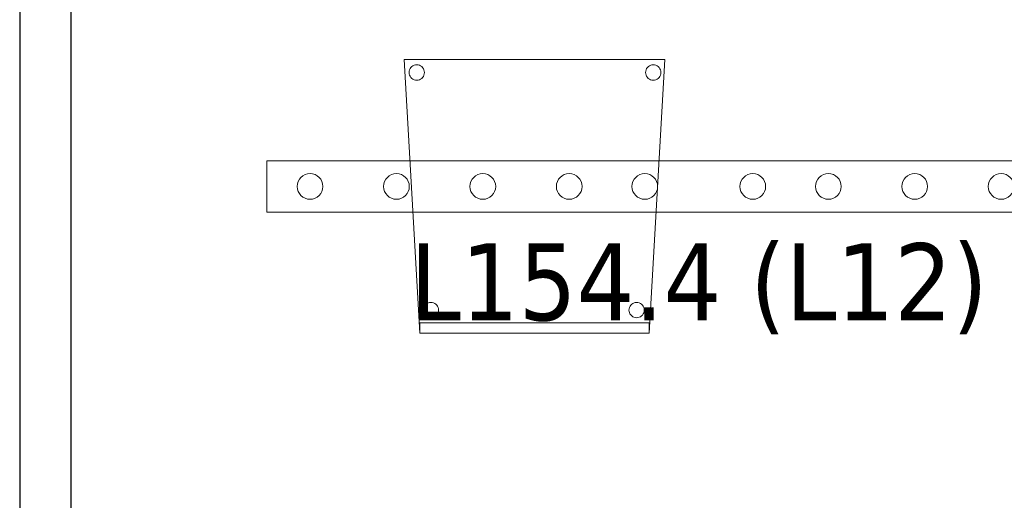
# Model space of a CAD drawing. Header units: metres. Extents: x 391.1 to 427.5, y 12.7 to 28.4.
# Tile 134 of 151: x 413.3 to 415.2, y 18.1 to 19. Entities that reach past the tile are written whole.
import ezdxf

# ---------------------------------------------------------------- set-up
doc = ezdxf.new("R2010")
doc.units = ezdxf.units.M
for name, color, linetype, lineweight in [('02_MOBILIARIO', 7, 'Continuous', 18), ('A-DETL-____-MBND', 7, 'Continuous', 18), ('A-DETL-GENF-OTLN', 7, 'Continuous', 18), ('A-WALL-____-MCUT', 7, 'Continuous', 25), ('A-WALL-____-OTLN', 7, 'Continuous', 25), ('E-LITE-EQPM-IDEN', 7, 'Continuous', 30)]:
    doc.layers.add(name, color=color, linetype=linetype, lineweight=lineweight)
doc.styles.add('Tahoma_4', font='tahoma.ttf', dxfattribs={"height": 0.15})

# ---------------------------------------------------------------- blocks, each defined once
blk = doc.blocks.new('Family - Cadira confient_P1-155051-04_ENLLUMENAT_P1')
at = {"layer": 'A-DETL-____-MBND', "color": 253, "true_color": 0xaaaaaa}
for p, q in [((0.03, 0), (0, 0.5326)), ((0, 0.5326), (0.5065, 0.5326)), ((0.5065, 0.5326), (0, 0.5326)), ((0, 0.5326), (0.03, 0)), ((0.0113, 0.515), (0.0128, 0.5172)), ((0.0128, 0.5172), (0.0113, 0.515)), ((0.0128, 0.5172), (0.0147, 0.519)), ((0.0147, 0.519), (0.0128, 0.5172)), ((0.0147, 0.519), (0.0168, 0.5205)), ((0.0168, 0.5205), (0.0147, 0.519)), ((0.0168, 0.5205), (0.0192, 0.5216)), ((0.0192, 0.5216), (0.0168, 0.5205)), ((0.0192, 0.5216), (0.0217, 0.5222)), ((0.0217, 0.5222), (0.0192, 0.5216)), ((0.0217, 0.5222), (0.0243, 0.5224)), ((0.0243, 0.5224), (0.0217, 0.5222)), ((0.0243, 0.5224), (0.0269, 0.5222)), ((0.0269, 0.5222), (0.0243, 0.5224)), ((0.0269, 0.5222), (0.0294, 0.5215)), ((0.0294, 0.5215), (0.0269, 0.5222)), ((0.0294, 0.5215), (0.0318, 0.5204)), ((0.0318, 0.5204), (0.0294, 0.5215)), ((0.0318, 0.5204), (0.0339, 0.5189)), ((0.0339, 0.5189), (0.0318, 0.5204)), ((0.0339, 0.5189), (0.0357, 0.5171)), ((0.0357, 0.5171), (0.0339, 0.5189)), ((0.0357, 0.5171), (0.0372, 0.5149)), ((0.0372, 0.5149), (0.0357, 0.5171)), ((0.4713, 0.515), (0.4728, 0.5172)), ((0.4728, 0.5172), (0.4713, 0.515)), ((0.4728, 0.5172), (0.4747, 0.519)), ((0.4747, 0.519), (0.4728, 0.5172)), ((0.4747, 0.519), (0.4768, 0.5205)), ((0.4768, 0.5205), (0.4747, 0.519)), ((0.5065, 0.5326), (0.4765, 0)), ((0.4765, 0), (0.5065, 0.5326)), ((0.4768, 0.5205), (0.4792, 0.5216)), ((0.4792, 0.5216), (0.4768, 0.5205)), ((0.4792, 0.5216), (0.4817, 0.5222)), ((0.4817, 0.5222), (0.4792, 0.5216)), ((0.4817, 0.5222), (0.4843, 0.5224)), ((0.4843, 0.5224), (0.4817, 0.5222)), ((0.4843, 0.5224), (0.4869, 0.5222)), ((0.4869, 0.5222), (0.4843, 0.5224)), ((0.4869, 0.5222), (0.4894, 0.5215)), ((0.4894, 0.5215), (0.4869, 0.5222)), ((0.4894, 0.5215), (0.4918, 0.5204)), ((0.4918, 0.5204), (0.4894, 0.5215)), ((0.4918, 0.5204), (0.4939, 0.5189)), ((0.4939, 0.5189), (0.4918, 0.5204)), ((0.4939, 0.5189), (0.4957, 0.5171)), ((0.4957, 0.5171), (0.4939, 0.5189)), ((0.4957, 0.5171), (0.4972, 0.5149)), ((0.4972, 0.5149), (0.4957, 0.5171)), ((0.0093, 0.5076), (0.0095, 0.5102)), ((0.0095, 0.5102), (0.0093, 0.5076)), ((0.0095, 0.505), (0.0093, 0.5076)), ((0.0093, 0.5076), (0.0095, 0.505)), ((0.0095, 0.5102), (0.0102, 0.5127)), ((0.0102, 0.5127), (0.0095, 0.5102)), ((0.0102, 0.5025), (0.0095, 0.505)), ((0.0095, 0.505), (0.0102, 0.5025)), ((0.0102, 0.5127), (0.0113, 0.515)), ((0.0113, 0.515), (0.0102, 0.5127)), ((0.0113, 0.5001), (0.0102, 0.5025)), ((0.0102, 0.5025), (0.0113, 0.5001)), ((0.0127, 0.498), (0.0113, 0.5001)), ((0.0113, 0.5001), (0.0127, 0.498)), ((0.0146, 0.4961), (0.0127, 0.498)), ((0.0127, 0.498), (0.0146, 0.4961)), ((0.0371, 0.5), (0.0356, 0.4979)), ((0.0356, 0.4979), (0.0371, 0.5)), ((0.0382, 0.5023), (0.0371, 0.5)), ((0.0371, 0.5), (0.0382, 0.5023)), ((0.0372, 0.5149), (0.0383, 0.5126)), ((0.0383, 0.5126), (0.0372, 0.5149)), ((0.0389, 0.5049), (0.0382, 0.5023)), ((0.0382, 0.5023), (0.0389, 0.5049)), ((0.0383, 0.5126), (0.0389, 0.51)), ((0.0389, 0.51), (0.0383, 0.5126)), ((0.0389, 0.51), (0.0392, 0.5074)), ((0.0392, 0.5074), (0.0389, 0.51)), ((0.0392, 0.5074), (0.0389, 0.5049)), ((0.0389, 0.5049), (0.0392, 0.5074)), ((0.4693, 0.5076), (0.4695, 0.5102)), ((0.4695, 0.5102), (0.4693, 0.5076)), ((0.4695, 0.505), (0.4693, 0.5076)), ((0.4693, 0.5076), (0.4695, 0.505)), ((0.4695, 0.5102), (0.4702, 0.5127)), ((0.4702, 0.5127), (0.4695, 0.5102)), ((0.4702, 0.5025), (0.4695, 0.505)), ((0.4695, 0.505), (0.4702, 0.5025)), ((0.4702, 0.5127), (0.4713, 0.515)), ((0.4713, 0.515), (0.4702, 0.5127)), ((0.4713, 0.5001), (0.4702, 0.5025)), ((0.4702, 0.5025), (0.4713, 0.5001)), ((0.4727, 0.498), (0.4713, 0.5001)), ((0.4713, 0.5001), (0.4727, 0.498)), ((0.4746, 0.4961), (0.4727, 0.498)), ((0.4727, 0.498), (0.4746, 0.4961)), ((0.4971, 0.5), (0.4956, 0.4979)), ((0.4956, 0.4979), (0.4971, 0.5)), ((0.4982, 0.5023), (0.4971, 0.5)), ((0.4971, 0.5), (0.4982, 0.5023)), ((0.4972, 0.5149), (0.4983, 0.5126)), ((0.4983, 0.5126), (0.4972, 0.5149)), ((0.4989, 0.5049), (0.4982, 0.5023)), ((0.4982, 0.5023), (0.4989, 0.5049)), ((0.4983, 0.5126), (0.4989, 0.51)), ((0.4989, 0.51), (0.4983, 0.5126)), ((0.4989, 0.51), (0.4992, 0.5074)), ((0.4992, 0.5074), (0.4989, 0.51)), ((0.4992, 0.5074), (0.4989, 0.5049)), ((0.4989, 0.5049), (0.4992, 0.5074)), ((0.0167, 0.4946), (0.0146, 0.4961)), ((0.0146, 0.4961), (0.0167, 0.4946)), ((0.0191, 0.4935), (0.0167, 0.4946)), ((0.0167, 0.4946), (0.0191, 0.4935)), ((0.0216, 0.4928), (0.0191, 0.4935)), ((0.0191, 0.4935), (0.0216, 0.4928)), ((0.0242, 0.4926), (0.0216, 0.4928)), ((0.0216, 0.4928), (0.0242, 0.4926)), ((0.0268, 0.4928), (0.0242, 0.4926)), ((0.0242, 0.4926), (0.0268, 0.4928)), ((0.0293, 0.4935), (0.0268, 0.4928)), ((0.0268, 0.4928), (0.0293, 0.4935)), ((0.0316, 0.4945), (0.0293, 0.4935)), ((0.0293, 0.4935), (0.0316, 0.4945)), ((0.0338, 0.496), (0.0316, 0.4945)), ((0.0316, 0.4945), (0.0338, 0.496)), ((0.0356, 0.4979), (0.0338, 0.496)), ((0.0338, 0.496), (0.0356, 0.4979)), ((0.4767, 0.4946), (0.4746, 0.4961)), ((0.4746, 0.4961), (0.4767, 0.4946)), ((0.4791, 0.4935), (0.4767, 0.4946)), ((0.4767, 0.4946), (0.4791, 0.4935)), ((0.4816, 0.4928), (0.4791, 0.4935)), ((0.4791, 0.4935), (0.4816, 0.4928)), ((0.4842, 0.4926), (0.4816, 0.4928)), ((0.4816, 0.4928), (0.4842, 0.4926)), ((0.4868, 0.4928), (0.4842, 0.4926)), ((0.4842, 0.4926), (0.4868, 0.4928)), ((0.4893, 0.4935), (0.4868, 0.4928)), ((0.4868, 0.4928), (0.4893, 0.4935)), ((0.4916, 0.4945), (0.4893, 0.4935)), ((0.4893, 0.4935), (0.4916, 0.4945)), ((0.4938, 0.496), (0.4916, 0.4945)), ((0.4916, 0.4945), (0.4938, 0.496)), ((0.4956, 0.4979), (0.4938, 0.496)), ((0.4938, 0.496), (0.4956, 0.4979)), ((0.0423, 0.0566), (0.0445, 0.0581)), ((0.0445, 0.0581), (0.0423, 0.0566)), ((0.0445, 0.0581), (0.0468, 0.0592)), ((0.0468, 0.0592), (0.0445, 0.0581)), ((0.0468, 0.0592), (0.0493, 0.0598)), ((0.0493, 0.0598), (0.0468, 0.0592)), ((0.0493, 0.0598), (0.0519, 0.06)), ((0.0519, 0.06), (0.0493, 0.0598)), ((0.0519, 0.06), (0.0545, 0.0598)), ((0.0545, 0.0598), (0.0519, 0.06)), ((0.0545, 0.0598), (0.057, 0.0591)), ((0.057, 0.0591), (0.0545, 0.0598)), ((0.057, 0.0591), (0.0594, 0.058)), ((0.0594, 0.058), (0.057, 0.0591)), ((0.0594, 0.058), (0.0615, 0.0565)), ((0.0615, 0.0565), (0.0594, 0.058)), ((0.4423, 0.0566), (0.4445, 0.0581)), ((0.4445, 0.0581), (0.4423, 0.0566)), ((0.4445, 0.0581), (0.4468, 0.0592)), ((0.4468, 0.0592), (0.4445, 0.0581)), ((0.4468, 0.0592), (0.4493, 0.0598)), ((0.4493, 0.0598), (0.4468, 0.0592)), ((0.4493, 0.0598), (0.4519, 0.06)), ((0.4519, 0.06), (0.4493, 0.0598)), ((0.4519, 0.06), (0.4545, 0.0598)), ((0.4545, 0.0598), (0.4519, 0.06)), ((0.4545, 0.0598), (0.457, 0.0591)), ((0.457, 0.0591), (0.4545, 0.0598)), ((0.457, 0.0591), (0.4594, 0.058)), ((0.4594, 0.058), (0.457, 0.0591)), ((0.4594, 0.058), (0.4615, 0.0565)), ((0.4615, 0.0565), (0.4594, 0.058)), ((0.0369, 0.0452), (0.0372, 0.0478)), ((0.0372, 0.0478), (0.0369, 0.0452)), ((0.0371, 0.0426), (0.0369, 0.0452)), ((0.0369, 0.0452), (0.0371, 0.0426)), ((0.0378, 0.0401), (0.0371, 0.0426)), ((0.0371, 0.0426), (0.0378, 0.0401)), ((0.0372, 0.0478), (0.0378, 0.0503)), ((0.0378, 0.0503), (0.0372, 0.0478)), ((0.0378, 0.0503), (0.039, 0.0526)), ((0.039, 0.0526), (0.0378, 0.0503)), ((0.0389, 0.0377), (0.0378, 0.0401)), ((0.0378, 0.0401), (0.0389, 0.0377)), ((0.039, 0.0526), (0.0405, 0.0548)), ((0.0405, 0.0548), (0.039, 0.0526)), ((0.0405, 0.0548), (0.0423, 0.0566)), ((0.0423, 0.0566), (0.0405, 0.0548)), ((0.0615, 0.0565), (0.0633, 0.0547)), ((0.0633, 0.0547), (0.0615, 0.0565)), ((0.0633, 0.0547), (0.0648, 0.0525)), ((0.0648, 0.0525), (0.0633, 0.0547)), ((0.0648, 0.0525), (0.0659, 0.0502)), ((0.0659, 0.0502), (0.0648, 0.0525)), ((0.0659, 0.0399), (0.0648, 0.0376)), ((0.0648, 0.0376), (0.0659, 0.0399)), ((0.0659, 0.0502), (0.0666, 0.0476)), ((0.0666, 0.0476), (0.0659, 0.0502)), ((0.0666, 0.0424), (0.0659, 0.0399)), ((0.0659, 0.0399), (0.0666, 0.0424)), ((0.0666, 0.0476), (0.0668, 0.045)), ((0.0668, 0.045), (0.0666, 0.0476)), ((0.0668, 0.045), (0.0666, 0.0424)), ((0.0666, 0.0424), (0.0668, 0.045)), ((0.4369, 0.0452), (0.4372, 0.0478)), ((0.4372, 0.0478), (0.4369, 0.0452)), ((0.4371, 0.0426), (0.4369, 0.0452)), ((0.4369, 0.0452), (0.4371, 0.0426)), ((0.4378, 0.0401), (0.4371, 0.0426)), ((0.4371, 0.0426), (0.4378, 0.0401)), ((0.4372, 0.0478), (0.4378, 0.0503)), ((0.4378, 0.0503), (0.4372, 0.0478)), ((0.4378, 0.0503), (0.439, 0.0526)), ((0.439, 0.0526), (0.4378, 0.0503)), ((0.4389, 0.0377), (0.4378, 0.0401)), ((0.4378, 0.0401), (0.4389, 0.0377)), ((0.439, 0.0526), (0.4405, 0.0548)), ((0.4405, 0.0548), (0.439, 0.0526)), ((0.4405, 0.0548), (0.4423, 0.0566)), ((0.4423, 0.0566), (0.4405, 0.0548)), ((0.4615, 0.0565), (0.4633, 0.0547)), ((0.4633, 0.0547), (0.4615, 0.0565)), ((0.4633, 0.0547), (0.4648, 0.0525)), ((0.4648, 0.0525), (0.4633, 0.0547)), ((0.4648, 0.0525), (0.4659, 0.0502)), ((0.4659, 0.0502), (0.4648, 0.0525)), ((0.4659, 0.0399), (0.4648, 0.0376)), ((0.4648, 0.0376), (0.4659, 0.0399)), ((0.4659, 0.0502), (0.4666, 0.0476)), ((0.4666, 0.0476), (0.4659, 0.0502)), ((0.4666, 0.0424), (0.4659, 0.0399)), ((0.4659, 0.0399), (0.4666, 0.0424)), ((0.4666, 0.0476), (0.4668, 0.045)), ((0.4668, 0.045), (0.4666, 0.0476)), ((0.4668, 0.045), (0.4666, 0.0424)), ((0.4666, 0.0424), (0.4668, 0.045)), ((0.03, 0.02), (0.4765, 0.02)), ((0.03, 0), (0.03, 0.02)), ((0.4765, 0.02), (0.03, 0.02)), ((0.03, 0.02), (0.03, 0)), ((0.0404, 0.0356), (0.0389, 0.0377)), ((0.0389, 0.0377), (0.0404, 0.0356)), ((0.0422, 0.0337), (0.0404, 0.0356)), ((0.0404, 0.0356), (0.0422, 0.0337)), ((0.0443, 0.0322), (0.0422, 0.0337)), ((0.0422, 0.0337), (0.0443, 0.0322)), ((0.0467, 0.0311), (0.0443, 0.0322)), ((0.0443, 0.0322), (0.0467, 0.0311)), ((0.0492, 0.0304), (0.0467, 0.0311)), ((0.0467, 0.0311), (0.0492, 0.0304)), ((0.0518, 0.0302), (0.0492, 0.0304)), ((0.0492, 0.0304), (0.0518, 0.0302)), ((0.0544, 0.0304), (0.0518, 0.0302)), ((0.0518, 0.0302), (0.0544, 0.0304)), ((0.0569, 0.031), (0.0544, 0.0304)), ((0.0544, 0.0304), (0.0569, 0.031)), ((0.0593, 0.0321), (0.0569, 0.031)), ((0.0569, 0.031), (0.0593, 0.0321)), ((0.0614, 0.0336), (0.0593, 0.0321)), ((0.0593, 0.0321), (0.0614, 0.0336)), ((0.0633, 0.0355), (0.0614, 0.0336)), ((0.0614, 0.0336), (0.0633, 0.0355)), ((0.0648, 0.0376), (0.0633, 0.0355)), ((0.0633, 0.0355), (0.0648, 0.0376)), ((0.4404, 0.0356), (0.4389, 0.0377)), ((0.4389, 0.0377), (0.4404, 0.0356)), ((0.4422, 0.0337), (0.4404, 0.0356)), ((0.4404, 0.0356), (0.4422, 0.0337)), ((0.4443, 0.0322), (0.4422, 0.0337)), ((0.4422, 0.0337), (0.4443, 0.0322)), ((0.4467, 0.0311), (0.4443, 0.0322)), ((0.4443, 0.0322), (0.4467, 0.0311)), ((0.4492, 0.0304), (0.4467, 0.0311)), ((0.4467, 0.0311), (0.4492, 0.0304)), ((0.4518, 0.0302), (0.4492, 0.0304)), ((0.4492, 0.0304), (0.4518, 0.0302)), ((0.4544, 0.0304), (0.4518, 0.0302)), ((0.4518, 0.0302), (0.4544, 0.0304)), ((0.4569, 0.031), (0.4544, 0.0304)), ((0.4544, 0.0304), (0.4569, 0.031)), ((0.4593, 0.0321), (0.4569, 0.031)), ((0.4569, 0.031), (0.4593, 0.0321)), ((0.4614, 0.0336), (0.4593, 0.0321)), ((0.4593, 0.0321), (0.4614, 0.0336)), ((0.4633, 0.0355), (0.4614, 0.0336)), ((0.4614, 0.0336), (0.4633, 0.0355)), ((0.4648, 0.0376), (0.4633, 0.0355)), ((0.4633, 0.0355), (0.4648, 0.0376)), ((0.4765, 0.02), (0.4765, 0)), ((0.4765, 0), (0.4765, 0.02)), ((0.4765, 0), (0.03, 0)), ((0.4765, 0), (0.03, 0)), ((0.03, 0), (0.4765, 0)), ((0.03, 0), (0.4765, 0))]:
    blk.add_line(p, q, dxfattribs=at)
blk = doc.blocks.new('Family - Envans P1-155135-04_ENLLUMENAT_P1')
at = {"layer": 'A-WALL-____-MCUT', "color": 253, "true_color": 0xaaaaaa}
for p, q in [((3.246, 0.1), (0, 0.1)), ((0, 0), (3.2488, 0))]:
    blk.add_line(p, q, dxfattribs=at)
at = {"layer": 'A-WALL-____-OTLN', "color": 253, "true_color": 0xaaaaaa}
for p, q in [((3.246, 0.1), (0, 0.1)), ((0, 0), (3.2488, 0))]:
    blk.add_line(p, q, dxfattribs=at)
at = {"layer": 'A-WALL-____-OTLN', "color": 253, "lineweight": 18, "true_color": 0xaaaaaa}
blk.add_line((0, 0), (3.2488, 0), dxfattribs=at)
blk = doc.blocks.new('LONDR55-XX_ZZ-ARQ-CAA-M3D-Londres55_ifc-1-04_ENLLUMENAT_P1')
at = {"layer": '02_MOBILIARIO', "color": 253, "lineweight": 18, "true_color": 0xaaaaaa}
blk.add_blockref('Family - Cadira confient_P1-155051-04_ENLLUMENAT_P1', (414.0546, 18.3927), dxfattribs=at)
at = {"layer": 'A-WALL-____-OTLN', "color": 253, "lineweight": 18, "true_color": 0xaaaaaa, "rotation": 270}
blk.add_blockref('Family - Envans P1-155135-04_ENLLUMENAT_P1', (413.3066, 20.82), dxfattribs=at)
blk = doc.blocks.new('ZYR_06_02_05 LLuminària Suspesa - L 12-850701-04_ENLLUMENAT_P1')
at = {"layer": 'A-DETL-GENF-OTLN', "color": 92, "true_color": 0x00c400}
for p, q in [((-0.84, 0.05), (0.84, 0.05)), ((-0.84, -0.05), (-0.84, 0.05)), ((0.84, 0.05), (0.84, -0.05)), ((0.84, -0.05), (-0.84, -0.05))]:
    blk.add_line(p, q, dxfattribs=at)
for centre in [(-0.756, 0), (-0.588, 0), (-0.42, 0), (-0.252, 0), (-0.105, 0), (0.105, 0), (0.252, 0), (0.42, 0), (0.588, 0), (0.756, 0)]:
    blk.add_circle(centre, 0.025, dxfattribs=at)

msp = doc.modelspace()

# ---------------------------------------------------------------- block references
at = {"lineweight": 5}
msp.add_blockref('LONDR55-XX_ZZ-ARQ-CAA-M3D-Londres55_ifc-1-04_ENLLUMENAT_P1', (0, 0), dxfattribs=at)
at = {"layer": 'A-DETL-GENF-OTLN', "color": 92, "true_color": 0x00c400, "rotation": 180}
msp.add_blockref('ZYR_06_02_05 LLuminària Suspesa - L 12-850701-04_ENLLUMENAT_P1', (414.6273, 18.6784), dxfattribs=at)

# ---------------------------------------------------------------- texts
at = {"layer": 'E-LITE-EQPM-IDEN', "insert": (414.066, 18.5679), "char_height": 0.15, "width": 1.366877, "attachment_point": 1, "style": 'Tahoma_4'}
msp.add_mtext('L154.4 (L12)', dxfattribs=at)

doc.saveas('drawing.dxf')
